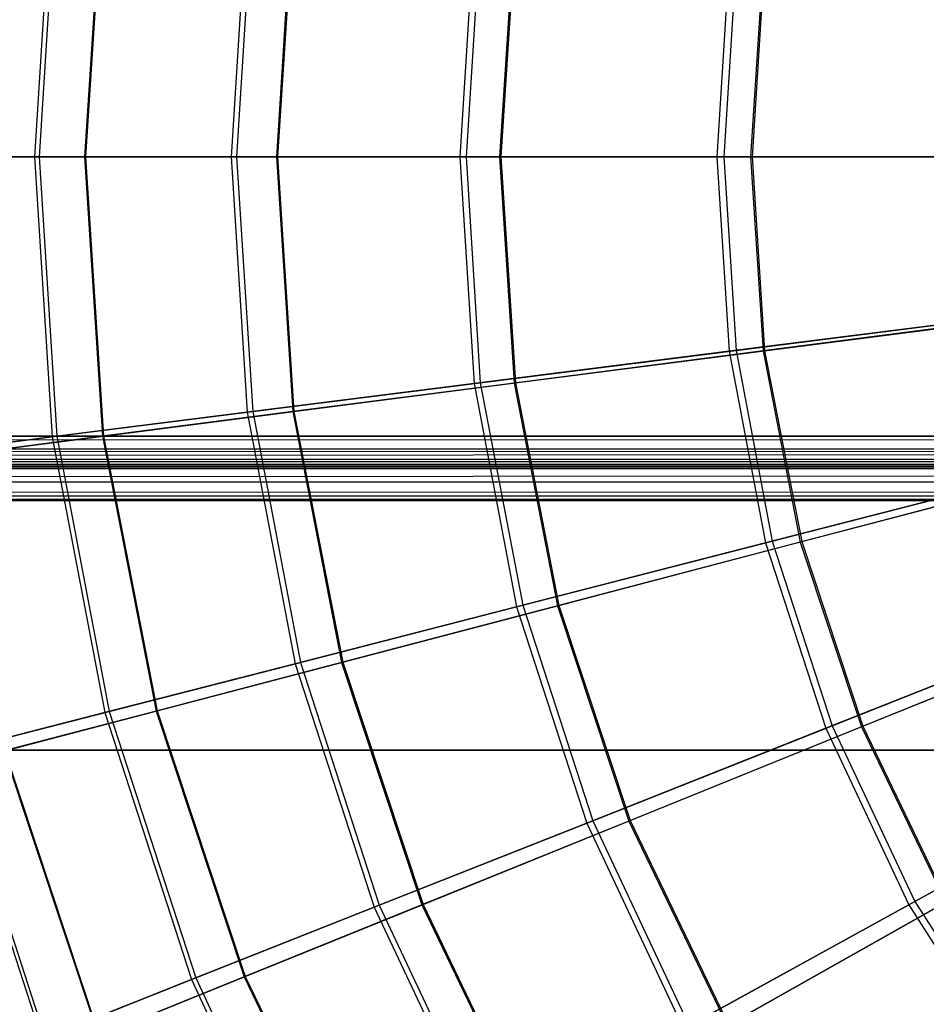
# Model space of a CAD drawing. Extents: x 0.2 to 40.1, y -6.7 to 6.7.
# Tile 123 of 256: x 10.6 to 11.7, y -4.4 to -3.2. Entities that reach past the tile are written whole.
import ezdxf

# ---------------------------------------------------------------- set-up
doc = ezdxf.new("R2010")
doc.units = 0
doc.header["$MEASUREMENT"] = 0
doc.layers.get('0').update_dxf_attribs({"color": 13, "linetype": 'CONTINUOUS'})

# ---------------------------------------------------------------- blocks, each defined once
blk = doc.blocks.new('SNOWBALL_XIV_PM3_STL')
at = {"color": 0}
for p, q in [((10.6747, -3.0628, 12.6517), (10.6531, -3.4062, 12.6517)), ((10.6747, -3.0628, 12.6517), (10.6531, -3.4062, 12.6517)), ((10.6803, -3.0635, 16.0905), (10.6588, -3.4062, 16.0905)), ((10.6803, -3.0635, 16.0905), (10.6588, -3.4062, 16.0905)), ((10.7364, -3.0636, 12.6826), (10.7144, -3.4062, 12.6826)), ((10.7364, -3.0636, 12.6826), (10.7144, -3.4062, 12.6826)), ((10.7377, -3.0638, 16.0573), (10.7157, -3.4062, 16.0573)), ((10.7377, -3.0638, 16.0573), (10.7157, -3.4062, 16.0573)), ((10.9139, -3.093, 12.3277), (10.8942, -3.4062, 12.3277)), ((10.9139, -3.093, 12.3277), (10.8942, -3.4062, 12.3277)), ((10.9206, -3.0938, 16.4137), (10.9009, -3.4062, 16.4137)), ((10.9206, -3.0938, 16.4137), (10.9009, -3.4062, 16.4137)), ((10.9698, -3.0937, 12.364), (10.9497, -3.4062, 12.364)), ((10.9698, -3.0937, 12.364), (10.9497, -3.4062, 12.364)), ((10.9712, -3.0939, 16.3757), (10.9512, -3.4062, 16.3757)), ((10.9712, -3.0939, 16.3757), (10.9512, -3.4062, 16.3757)), ((11.1922, -3.1281, 12.0371), (11.1747, -3.4062, 12.0371)), ((11.1922, -3.1281, 12.0371), (11.1747, -3.4062, 12.0371)), ((11.1998, -3.1291, 16.7033), (11.1824, -3.4062, 16.7033)), ((11.1998, -3.1291, 16.7033), (11.1824, -3.4062, 16.7033)), ((11.2413, -3.1287, 12.0779), (11.2235, -3.4062, 12.0779)), ((11.2413, -3.1287, 12.0779), (11.2235, -3.4062, 12.0779)), ((11.243, -3.1289, 16.6617), (11.2252, -3.4062, 16.6617)), ((11.243, -3.1289, 16.6617), (11.2252, -3.4062, 16.6617)), ((11.5051, -3.1677, 11.7848), (11.4901, -3.4062, 11.7848)), ((11.5051, -3.1677, 11.7848), (11.4901, -3.4062, 11.7848)), ((11.5136, -3.1687, 16.9546), (11.4986, -3.4062, 16.9546)), ((11.5136, -3.1687, 16.9546), (11.4986, -3.4062, 16.9546)), ((11.5467, -3.1681, 11.8289), (11.5314, -3.4062, 11.8289)), ((11.5467, -3.1681, 11.8289), (11.5314, -3.4062, 11.8289)), ((11.5485, -3.1683, 16.9105), (11.5333, -3.4062, 16.9105)), ((11.5485, -3.1683, 16.9105), (11.5333, -3.4062, 16.9105)), ((10.6531, -3.4062, 12.6517), (10.4555, -3.4062, 13.0039)), ((10.6531, -3.4062, 12.6517), (10.4555, -3.4062, 13.0039)), ((10.46, -3.4062, 15.7389), (10.6588, -3.4062, 16.0905)), ((10.46, -3.4062, 15.7389), (10.6588, -3.4062, 16.0905)), ((10.5215, -3.4062, 13.0285), (10.7144, -3.4062, 12.6826)), ((10.5215, -3.4062, 13.0285), (10.7144, -3.4062, 12.6826)), ((10.7157, -3.4062, 16.0573), (10.5225, -3.4062, 15.7116)), ((10.7157, -3.4062, 16.0573), (10.5225, -3.4062, 15.7116)), ((10.6531, -3.4062, 12.6517), (10.6747, -3.7497, 12.6517)), ((10.6531, -3.4062, 12.6517), (10.6747, -3.7497, 12.6517)), ((10.8942, -3.4062, 12.3277), (10.6531, -3.4062, 12.6517)), ((10.8942, -3.4062, 12.3277), (10.6531, -3.4062, 12.6517)), ((10.6588, -3.4062, 16.0905), (10.9009, -3.4062, 16.4137)), ((10.6588, -3.4062, 16.0905), (10.6803, -3.749, 16.0905)), ((10.6588, -3.4062, 16.0905), (10.9009, -3.4062, 16.4137)), ((10.6588, -3.4062, 16.0905), (10.6803, -3.749, 16.0905)), ((10.7144, -3.4062, 12.6826), (10.7364, -3.7488, 12.6826)), ((10.7144, -3.4062, 12.6826), (10.9497, -3.4062, 12.364)), ((10.7144, -3.4062, 12.6826), (10.7364, -3.7488, 12.6826)), ((10.7144, -3.4062, 12.6826), (10.9497, -3.4062, 12.364)), ((10.9512, -3.4062, 16.3757), (10.7157, -3.4062, 16.0573)), ((10.7157, -3.4062, 16.0573), (10.7377, -3.7487, 16.0573)), ((10.7157, -3.4062, 16.0573), (10.7377, -3.7487, 16.0573)), ((10.9512, -3.4062, 16.3757), (10.7157, -3.4062, 16.0573)), ((10.8942, -3.4062, 12.3277), (10.9139, -3.7195, 12.3277)), ((10.8942, -3.4062, 12.3277), (10.9139, -3.7195, 12.3277)), ((11.1747, -3.4062, 12.0371), (10.8942, -3.4062, 12.3277)), ((11.1747, -3.4062, 12.0371), (10.8942, -3.4062, 12.3277)), ((10.9009, -3.4062, 16.4137), (11.1824, -3.4062, 16.7033)), ((10.9009, -3.4062, 16.4137), (10.9206, -3.7186, 16.4137)), ((10.9009, -3.4062, 16.4137), (10.9206, -3.7186, 16.4137)), ((10.9009, -3.4062, 16.4137), (11.1824, -3.4062, 16.7033)), ((10.9497, -3.4062, 12.364), (10.9698, -3.7187, 12.364)), ((10.9497, -3.4062, 12.364), (11.2235, -3.4062, 12.0779)), ((10.9497, -3.4062, 12.364), (10.9698, -3.7187, 12.364)), ((10.9497, -3.4062, 12.364), (11.2235, -3.4062, 12.0779)), ((10.9512, -3.4062, 16.3757), (10.9712, -3.7185, 16.3757)), ((11.2252, -3.4062, 16.6617), (10.9512, -3.4062, 16.3757)), ((10.9512, -3.4062, 16.3757), (10.9712, -3.7185, 16.3757)), ((11.2252, -3.4062, 16.6617), (10.9512, -3.4062, 16.3757)), ((11.1747, -3.4062, 12.0371), (11.1922, -3.6843, 12.0371)), ((11.1747, -3.4062, 12.0371), (11.1922, -3.6843, 12.0371)), ((11.4901, -3.4062, 11.7848), (11.1747, -3.4062, 12.0371)), ((11.4901, -3.4062, 11.7848), (11.1747, -3.4062, 12.0371)), ((11.1824, -3.4062, 16.7033), (11.4986, -3.4062, 16.9546)), ((11.1824, -3.4062, 16.7033), (11.1998, -3.6833, 16.7033)), ((11.1824, -3.4062, 16.7033), (11.1998, -3.6833, 16.7033)), ((11.1824, -3.4062, 16.7033), (11.4986, -3.4062, 16.9546)), ((11.2235, -3.4062, 12.0779), (11.5314, -3.4062, 11.8289)), ((11.2235, -3.4062, 12.0779), (11.2413, -3.6837, 12.0779)), ((11.2235, -3.4062, 12.0779), (11.2413, -3.6837, 12.0779)), ((11.2235, -3.4062, 12.0779), (11.5314, -3.4062, 11.8289)), ((11.5333, -3.4062, 16.9105), (11.2252, -3.4062, 16.6617)), ((11.2252, -3.4062, 16.6617), (11.243, -3.6835, 16.6617)), ((11.2252, -3.4062, 16.6617), (11.243, -3.6835, 16.6617)), ((11.5333, -3.4062, 16.9105), (11.2252, -3.4062, 16.6617)), ((11.4901, -3.4062, 11.7848), (11.5051, -3.6448, 11.7848)), ((11.4901, -3.4062, 11.7848), (11.5051, -3.6448, 11.7848)), ((11.8352, -3.4062, 11.575), (11.4901, -3.4062, 11.7848)), ((11.8352, -3.4062, 11.575), (11.4901, -3.4062, 11.7848)), ((11.4986, -3.4062, 16.9546), (11.8444, -3.4062, 17.1633)), ((11.4986, -3.4062, 16.9546), (11.5136, -3.6437, 16.9546)), ((11.4986, -3.4062, 16.9546), (11.8444, -3.4062, 17.1633)), ((11.4986, -3.4062, 16.9546), (11.5136, -3.6437, 16.9546)), ((11.5314, -3.4062, 11.8289), (11.5467, -3.6443, 11.8289)), ((11.5314, -3.4062, 11.8289), (11.8684, -3.4062, 11.6209)), ((11.5314, -3.4062, 11.8289), (11.5467, -3.6443, 11.8289)), ((11.5314, -3.4062, 11.8289), (11.8684, -3.4062, 11.6209)), ((11.8705, -3.4062, 17.1182), (11.5333, -3.4062, 16.9105)), ((11.5333, -3.4062, 16.9105), (11.5485, -3.6441, 16.9105)), ((11.5333, -3.4062, 16.9105), (11.5485, -3.6441, 16.9105)), ((11.8705, -3.4062, 17.1182), (11.5333, -3.4062, 16.9105)), ((11.8475, -3.6015, 11.575), (11.5051, -3.6448, 11.7848)), ((11.8475, -3.6015, 11.575), (11.5051, -3.6448, 11.7848)), ((11.5136, -3.6437, 16.9546), (11.8566, -3.6004, 17.1633)), ((11.5136, -3.6437, 16.9546), (11.8566, -3.6004, 17.1633)), ((11.8809, -3.6012, 11.6209), (11.5467, -3.6443, 11.8289)), ((11.8809, -3.6012, 11.6209), (11.5467, -3.6443, 11.8289)), ((11.5485, -3.6441, 16.9105), (11.883, -3.601, 17.1182)), ((11.5485, -3.6441, 16.9105), (11.883, -3.601, 17.1182)), ((11.5051, -3.6448, 11.7848), (11.1922, -3.6843, 12.0371)), ((11.5051, -3.6448, 11.7848), (11.1922, -3.6843, 12.0371)), ((11.1998, -3.6833, 16.7033), (11.5136, -3.6437, 16.9546)), ((11.1998, -3.6833, 16.7033), (11.5136, -3.6437, 16.9546)), ((11.5467, -3.6443, 11.8289), (11.2413, -3.6837, 12.0779)), ((11.5467, -3.6443, 11.8289), (11.2413, -3.6837, 12.0779)), ((11.243, -3.6835, 16.6617), (11.5485, -3.6441, 16.9105)), ((11.243, -3.6835, 16.6617), (11.5485, -3.6441, 16.9105)), ((11.5051, -3.6448, 11.7848), (11.5499, -3.8796, 11.7848)), ((11.5051, -3.6448, 11.7848), (11.5499, -3.8796, 11.7848)), ((11.5136, -3.6437, 16.9546), (11.5581, -3.8775, 16.9546)), ((11.5136, -3.6437, 16.9546), (11.5581, -3.8775, 16.9546)), ((11.5467, -3.6443, 11.8289), (11.5923, -3.8786, 11.8289)), ((11.5467, -3.6443, 11.8289), (11.5923, -3.8786, 11.8289)), ((11.5485, -3.6441, 16.9105), (11.5941, -3.8781, 16.9105)), ((11.5485, -3.6441, 16.9105), (11.5941, -3.8781, 16.9105)), ((11.1922, -3.6843, 12.0371), (10.9139, -3.7195, 12.3277)), ((11.1922, -3.6843, 12.0371), (10.9139, -3.7195, 12.3277)), ((10.9206, -3.7186, 16.4137), (11.1998, -3.6833, 16.7033)), ((10.9206, -3.7186, 16.4137), (11.1998, -3.6833, 16.7033)), ((11.2413, -3.6837, 12.0779), (10.9698, -3.7187, 12.364)), ((11.2413, -3.6837, 12.0779), (10.9698, -3.7187, 12.364)), ((10.9712, -3.7185, 16.3757), (11.243, -3.6835, 16.6617)), ((10.9712, -3.7185, 16.3757), (11.243, -3.6835, 16.6617)), ((11.1922, -3.6843, 12.0371), (11.2444, -3.958, 12.0371)), ((11.1922, -3.6843, 12.0371), (11.2444, -3.958, 12.0371)), ((11.1998, -3.6833, 16.7033), (11.2519, -3.9561, 16.7033)), ((11.1998, -3.6833, 16.7033), (11.2519, -3.9561, 16.7033)), ((11.2413, -3.6837, 12.0779), (11.2945, -3.9567, 12.0779)), ((11.2413, -3.6837, 12.0779), (11.2945, -3.9567, 12.0779)), ((11.243, -3.6835, 16.6617), (11.2961, -3.9562, 16.6617)), ((11.243, -3.6835, 16.6617), (11.2961, -3.9562, 16.6617)), ((10.9139, -3.7195, 12.3277), (10.6747, -3.7497, 12.6517)), ((10.9139, -3.7195, 12.3277), (10.6747, -3.7497, 12.6517)), ((10.6803, -3.749, 16.0905), (10.9206, -3.7186, 16.4137)), ((10.6803, -3.749, 16.0905), (10.9206, -3.7186, 16.4137)), ((10.9698, -3.7187, 12.364), (10.7364, -3.7488, 12.6826)), ((10.9698, -3.7187, 12.364), (10.7364, -3.7488, 12.6826)), ((10.7377, -3.7487, 16.0573), (10.9712, -3.7185, 16.3757)), ((10.7377, -3.7487, 16.0573), (10.9712, -3.7185, 16.3757)), ((10.9139, -3.7195, 12.3277), (10.9727, -4.0278, 12.3277)), ((10.9139, -3.7195, 12.3277), (10.9727, -4.0278, 12.3277)), ((10.9206, -3.7186, 16.4137), (10.9792, -4.0261, 16.4137)), ((10.9206, -3.7186, 16.4137), (10.9792, -4.0261, 16.4137)), ((10.9698, -3.7187, 12.364), (11.0296, -4.0261, 12.364)), ((10.9698, -3.7187, 12.364), (11.0296, -4.0261, 12.364)), ((10.9712, -3.7185, 16.3757), (11.0311, -4.0257, 16.3757)), ((10.9712, -3.7185, 16.3757), (11.0311, -4.0257, 16.3757)), ((0.8788, -3.7801, 51.6919), (39.3922, -3.749, 51.6983)), ((0.8788, -3.7801, 51.6919), (39.3922, -3.749, 51.6983)), ((0.8883, -3.749, 51.6983), (39.3922, -3.749, 51.6983)), ((39.3922, -3.749, 51.6589), (0.8883, -3.749, 51.6589)), ((0.8883, -3.749, 51.6983), (39.3922, -3.749, 51.6983)), ((0.8883, -3.749, 51.6589), (39.4012, -3.7638, 51.656)), ((0.8883, -3.749, 51.6589), (39.4012, -3.7638, 51.656)), ((39.3922, -3.749, 51.6589), (0.8883, -3.749, 51.6589)), ((10.6747, -3.7497, 12.6517), (10.4787, -3.7745, 13.0039)), ((10.6747, -3.7497, 12.6517), (10.4787, -3.7745, 13.0039)), ((10.4831, -3.7739, 15.7389), (10.6803, -3.749, 16.0905)), ((10.4831, -3.7739, 15.7389), (10.6803, -3.749, 16.0905)), ((10.7364, -3.7488, 12.6826), (10.5451, -3.7735, 13.0285)), ((10.7364, -3.7488, 12.6826), (10.5451, -3.7735, 13.0285)), ((10.5461, -3.7734, 15.7116), (10.7377, -3.7487, 16.0573)), ((10.5461, -3.7734, 15.7116), (10.7377, -3.7487, 16.0573)), ((10.6747, -3.7497, 12.6517), (10.7392, -4.0877, 12.6517)), ((10.6747, -3.7497, 12.6517), (10.7392, -4.0877, 12.6517)), ((10.6803, -3.749, 16.0905), (10.7447, -4.0863, 16.0905)), ((10.6803, -3.749, 16.0905), (10.7447, -4.0863, 16.0905)), ((10.7364, -3.7488, 12.6826), (10.8021, -4.0858, 12.6826)), ((10.7364, -3.7488, 12.6826), (10.8021, -4.0858, 12.6826)), ((10.7377, -3.7487, 16.0573), (10.8033, -4.0855, 16.0573)), ((10.7377, -3.7487, 16.0573), (10.8033, -4.0855, 16.0573)), ((0.8788, -3.7646, 51.6557), (39.4012, -3.7638, 51.656)), ((0.8788, -3.7646, 51.6557), (39.4012, -3.7638, 51.656)), ((39.4105, -3.7769, 51.6474), (0.8788, -3.7646, 51.6557)), ((39.4105, -3.7769, 51.6474), (0.8788, -3.7646, 51.6557)), ((0.8607, -3.7855, 51.6344), (39.4105, -3.7769, 51.6474)), ((0.8607, -3.7855, 51.6344), (39.4105, -3.7769, 51.6474)), ((0.87, -3.7769, 51.6474), (39.4105, -3.7769, 51.6474)), ((0.87, -3.7769, 51.6474), (39.4105, -3.7769, 51.6474)), ((39.4288, -3.7884, 51.6196), (0.8517, -3.7884, 51.6196)), ((0.8517, -3.7884, 50.9109), (39.4288, -3.7884, 50.9109)), ((39.4288, -3.7884, 51.6196), (0.8517, -3.7884, 51.6196)), ((0.8517, -3.7884, 50.9109), (39.4288, -3.7884, 50.9109)), ((39.4193, -3.7852, 51.6351), (0.8607, -3.7855, 51.6344)), ((39.4193, -3.7852, 51.6351), (0.8607, -3.7855, 51.6344)), ((39.4206, -3.786, 51.6332), (0.8607, -3.7855, 51.6344)), ((39.4206, -3.786, 51.6332), (0.8607, -3.7855, 51.6344)), ((39.4288, -3.7884, 51.6196), (0.8607, -3.7855, 51.6344)), ((39.4288, -3.7884, 51.6196), (0.8607, -3.7855, 51.6344)), ((0.87, -3.8047, 51.6752), (39.4012, -3.7787, 51.6925)), ((0.87, -3.8047, 51.6752), (39.4012, -3.7787, 51.6925)), ((0.8788, -3.7801, 51.6919), (39.4012, -3.7787, 51.6925)), ((0.8788, -3.7801, 51.6919), (39.4012, -3.7787, 51.6925)), ((11.8842, -3.7938, 11.575), (11.5499, -3.8796, 11.7848)), ((11.8842, -3.7938, 11.575), (11.5499, -3.8796, 11.7848)), ((11.5581, -3.8775, 16.9546), (11.893, -3.7915, 17.1633)), ((11.5581, -3.8775, 16.9546), (11.893, -3.7915, 17.1633)), ((11.9183, -3.7931, 11.6209), (11.5923, -3.8786, 11.8289)), ((11.9183, -3.7931, 11.6209), (11.5923, -3.8786, 11.8289)), ((11.5941, -3.8781, 16.9105), (11.9203, -3.7926, 17.1182)), ((11.5941, -3.8781, 16.9105), (11.9203, -3.7926, 17.1182)), ((0.8607, -3.822, 51.6492), (39.4105, -3.8047, 51.6752)), ((0.8607, -3.822, 51.6492), (39.4105, -3.8047, 51.6752)), ((0.87, -3.8047, 51.6752), (39.4105, -3.8047, 51.6752)), ((0.87, -3.8047, 51.6752), (39.4105, -3.8047, 51.6752)), ((0.8517, -3.8278, 51.6196), (39.4193, -3.8214, 51.6507)), ((0.8517, -3.8278, 51.6196), (39.4193, -3.8214, 51.6507)), ((0.8607, -3.822, 51.6492), (39.4193, -3.8214, 51.6507)), ((0.8607, -3.822, 51.6492), (39.4193, -3.8214, 51.6507)), ((0.8517, -3.8278, 51.6196), (39.4288, -3.8278, 51.6196)), ((39.4288, -3.8278, 50.9109), (0.8517, -3.8278, 50.9109)), ((39.4288, -3.8278, 50.9109), (0.8517, -3.8278, 50.9109)), ((0.8517, -3.8278, 51.6196), (39.4288, -3.8278, 51.6196)), ((11.5499, -3.8796, 11.7848), (11.2444, -3.958, 12.0371)), ((11.5499, -3.8796, 11.7848), (11.2444, -3.958, 12.0371)), ((11.2519, -3.9561, 16.7033), (11.5581, -3.8775, 16.9546)), ((11.2519, -3.9561, 16.7033), (11.5581, -3.8775, 16.9546)), ((11.5923, -3.8786, 11.8289), (11.2945, -3.9567, 12.0779)), ((11.5923, -3.8786, 11.8289), (11.2945, -3.9567, 12.0779)), ((11.2961, -3.9562, 16.6617), (11.5941, -3.8781, 16.9105)), ((11.2961, -3.9562, 16.6617), (11.5941, -3.8781, 16.9105)), ((11.5499, -3.8796, 11.7848), (11.6238, -4.1069, 11.7848)), ((11.5499, -3.8796, 11.7848), (11.6238, -4.1069, 11.7848)), ((11.5581, -3.8775, 16.9546), (11.6317, -4.1038, 16.9546)), ((11.5581, -3.8775, 16.9546), (11.6317, -4.1038, 16.9546)), ((11.5923, -3.8786, 11.8289), (11.6675, -4.105, 11.8289)), ((11.5923, -3.8786, 11.8289), (11.6675, -4.105, 11.8289)), ((11.5941, -3.8781, 16.9105), (11.6692, -4.1043, 16.9105)), ((11.5941, -3.8781, 16.9105), (11.6692, -4.1043, 16.9105)), ((11.2444, -3.958, 12.0371), (10.9727, -4.0278, 12.3277)), ((11.2444, -3.958, 12.0371), (10.9727, -4.0278, 12.3277)), ((10.9792, -4.0261, 16.4137), (11.2519, -3.9561, 16.7033)), ((10.9792, -4.0261, 16.4137), (11.2519, -3.9561, 16.7033)), ((11.2945, -3.9567, 12.0779), (11.0296, -4.0261, 12.364)), ((11.2945, -3.9567, 12.0779), (11.0296, -4.0261, 12.364)), ((11.0311, -4.0257, 16.3757), (11.2961, -3.9562, 16.6617)), ((11.0311, -4.0257, 16.3757), (11.2961, -3.9562, 16.6617)), ((11.2444, -3.958, 12.0371), (11.3305, -4.223, 12.0371)), ((11.2444, -3.958, 12.0371), (11.3305, -4.223, 12.0371)), ((11.2519, -3.9561, 16.7033), (11.3377, -4.2202, 16.7033)), ((11.2519, -3.9561, 16.7033), (11.3377, -4.2202, 16.7033)), ((11.2945, -3.9567, 12.0779), (11.3821, -4.2206, 12.0779)), ((11.2945, -3.9567, 12.0779), (11.3821, -4.2206, 12.0779)), ((11.2961, -3.9562, 16.6617), (11.3837, -4.2199, 16.6617)), ((11.2961, -3.9562, 16.6617), (11.3837, -4.2199, 16.6617)), ((11.9446, -3.9799, 11.575), (11.6238, -4.1069, 11.7848)), ((11.9446, -3.9799, 11.575), (11.6238, -4.1069, 11.7848)), ((11.6317, -4.1038, 16.9546), (11.9532, -3.9765, 17.1633)), ((11.6317, -4.1038, 16.9546), (11.9532, -3.9765, 17.1633)), ((11.9799, -3.9786, 11.6209), (11.6675, -4.105, 11.8289)), ((11.9799, -3.9786, 11.6209), (11.6675, -4.105, 11.8289)), ((11.6692, -4.1043, 16.9105), (11.9818, -3.9778, 17.1182)), ((11.6692, -4.1043, 16.9105), (11.9818, -3.9778, 17.1182)), ((10.9727, -4.0278, 12.3277), (10.7392, -4.0877, 12.6517)), ((10.9727, -4.0278, 12.3277), (10.7392, -4.0877, 12.6517)), ((10.7447, -4.0863, 16.0905), (10.9792, -4.0261, 16.4137)), ((10.7447, -4.0863, 16.0905), (10.9792, -4.0261, 16.4137)), ((11.0296, -4.0261, 12.364), (10.8021, -4.0858, 12.6826)), ((11.0296, -4.0261, 12.364), (10.8021, -4.0858, 12.6826)), ((10.8033, -4.0855, 16.0573), (11.0311, -4.0257, 16.3757)), ((10.8033, -4.0855, 16.0573), (11.0311, -4.0257, 16.3757)), ((10.9727, -4.0278, 12.3277), (11.0697, -4.3263, 12.3277)), ((10.9727, -4.0278, 12.3277), (11.0697, -4.3263, 12.3277)), ((10.9792, -4.0261, 16.4137), (11.0759, -4.3238, 16.4137)), ((10.9792, -4.0261, 16.4137), (11.0759, -4.3238, 16.4137)), ((11.0296, -4.0261, 12.364), (11.1283, -4.3233, 12.364)), ((11.0296, -4.0261, 12.364), (11.1283, -4.3233, 12.364)), ((11.0311, -4.0257, 16.3757), (11.1297, -4.3228, 16.3757)), ((11.0311, -4.0257, 16.3757), (11.1297, -4.3228, 16.3757)), ((10.7392, -4.0877, 12.6517), (10.5478, -4.1369, 13.0039)), ((10.7392, -4.0877, 12.6517), (10.5478, -4.1369, 13.0039)), ((10.5521, -4.1358, 15.7389), (10.7447, -4.0863, 16.0905)), ((10.5521, -4.1358, 15.7389), (10.7447, -4.0863, 16.0905)), ((10.8021, -4.0858, 12.6826), (10.6155, -4.1347, 13.0285)), ((10.8021, -4.0858, 12.6826), (10.6155, -4.1347, 13.0285)), ((10.6164, -4.1345, 15.7116), (10.8033, -4.0855, 16.0573)), ((10.6164, -4.1345, 15.7116), (10.8033, -4.0855, 16.0573)), ((10.7392, -4.0877, 12.6517), (10.8456, -4.415, 12.6517)), ((10.7392, -4.0877, 12.6517), (10.8456, -4.415, 12.6517)), ((10.7447, -4.0863, 16.0905), (10.8508, -4.413, 16.0905)), ((10.7447, -4.0863, 16.0905), (10.8508, -4.413, 16.0905)), ((10.8021, -4.0858, 12.6826), (10.9102, -4.4116, 12.6826)), ((10.8021, -4.0858, 12.6826), (10.9102, -4.4116, 12.6826)), ((10.8033, -4.0855, 16.0573), (10.9114, -4.4111, 16.0573)), ((10.8033, -4.0855, 16.0573), (10.9114, -4.4111, 16.0573)), ((11.6238, -4.1069, 11.7848), (11.3305, -4.223, 12.0371)), ((11.6238, -4.1069, 11.7848), (11.3305, -4.223, 12.0371)), ((11.3377, -4.2202, 16.7033), (11.6317, -4.1038, 16.9546)), ((11.3377, -4.2202, 16.7033), (11.6317, -4.1038, 16.9546)), ((11.6675, -4.105, 11.8289), (11.3821, -4.2206, 12.0779)), ((11.6675, -4.105, 11.8289), (11.3821, -4.2206, 12.0779)), ((11.3837, -4.2199, 16.6617), (11.6692, -4.1043, 16.9105)), ((11.3837, -4.2199, 16.6617), (11.6692, -4.1043, 16.9105)), ((11.6238, -4.1069, 11.7848), (11.7256, -4.3232, 11.7848)), ((11.6238, -4.1069, 11.7848), (11.7256, -4.3232, 11.7848)), ((11.6317, -4.1038, 16.9546), (11.733, -4.3191, 16.9546)), ((11.6317, -4.1038, 16.9546), (11.733, -4.3191, 16.9546)), ((11.6675, -4.105, 11.8289), (11.771, -4.32, 11.8289)), ((11.6675, -4.105, 11.8289), (11.771, -4.32, 11.8289)), ((11.6692, -4.1043, 16.9105), (11.7727, -4.3191, 16.9105)), ((11.6692, -4.1043, 16.9105), (11.7727, -4.3191, 16.9105)), ((0.8489, -4.1339, 50.8714), (39.4316, -4.1339, 50.8714)), ((39.4316, -4.1339, 50.9108), (0.8489, -4.1339, 50.9108)), ((0.8489, -4.1339, 50.8714), (39.4316, -4.1339, 50.8714)), ((39.4316, -4.1339, 50.9108), (0.8489, -4.1339, 50.9108)), ((10.5478, -4.1369, 13.0039), (10.6618, -4.4878, 13.0039)), ((10.5478, -4.1369, 13.0039), (10.6618, -4.4878, 13.0039)), ((10.5521, -4.1358, 15.7389), (10.666, -4.4861, 15.7389)), ((10.5521, -4.1358, 15.7389), (10.666, -4.4861, 15.7389)), ((10.6155, -4.1347, 13.0285), (10.7314, -4.484, 13.0285)), ((10.6155, -4.1347, 13.0285), (10.7314, -4.484, 13.0285)), ((10.6164, -4.1345, 15.7116), (10.7323, -4.4836, 15.7116)), ((10.6164, -4.1345, 15.7116), (10.7323, -4.4836, 15.7116)), ((12.028, -4.157, 11.575), (11.7256, -4.3232, 11.7848)), ((12.028, -4.157, 11.575), (11.7256, -4.3232, 11.7848)), ((11.733, -4.3191, 16.9546), (12.036, -4.1525, 17.1633)), ((11.733, -4.3191, 16.9546), (12.036, -4.1525, 17.1633)), ((11.3305, -4.223, 12.0371), (11.0697, -4.3263, 12.3277)), ((11.3305, -4.223, 12.0371), (11.0697, -4.3263, 12.3277)), ((11.0759, -4.3238, 16.4137), (11.3377, -4.2202, 16.7033)), ((11.0759, -4.3238, 16.4137), (11.3377, -4.2202, 16.7033)), ((11.3821, -4.2206, 12.0779), (11.1283, -4.3233, 12.364)), ((11.3821, -4.2206, 12.0779), (11.1283, -4.3233, 12.364)), ((11.1297, -4.3228, 16.3757), (11.3837, -4.2199, 16.6617)), ((11.1297, -4.3228, 16.3757), (11.3837, -4.2199, 16.6617)), ((11.3305, -4.223, 12.0371), (11.4492, -4.4751, 12.0371)), ((11.3305, -4.223, 12.0371), (11.4492, -4.4751, 12.0371)), ((11.3377, -4.2202, 16.7033), (11.4559, -4.4715, 16.7033)), ((11.3377, -4.2202, 16.7033), (11.4559, -4.4715, 16.7033)), ((11.3821, -4.2206, 12.0779), (11.5027, -4.4711, 12.0779)), ((11.3821, -4.2206, 12.0779), (11.5027, -4.4711, 12.0779)), ((11.3837, -4.2199, 16.6617), (11.5042, -4.4703, 16.6617)), ((11.3837, -4.2199, 16.6617), (11.5042, -4.4703, 16.6617)), ((11.4559, -4.4715, 16.7033), (11.733, -4.3191, 16.9546)), ((11.4559, -4.4715, 16.7033), (11.733, -4.3191, 16.9546)), ((11.771, -4.32, 11.8289), (11.5027, -4.4711, 12.0779)), ((11.771, -4.32, 11.8289), (11.5027, -4.4711, 12.0779)), ((11.5042, -4.4703, 16.6617), (11.7727, -4.3191, 16.9105)), ((11.5042, -4.4703, 16.6617), (11.7727, -4.3191, 16.9105)), ((11.733, -4.3191, 16.9546), (11.8605, -4.52, 16.9546)), ((11.733, -4.3191, 16.9546), (11.8605, -4.52, 16.9546)), ((11.0697, -4.3263, 12.3277), (10.8456, -4.415, 12.6517)), ((11.0697, -4.3263, 12.3277), (10.8456, -4.415, 12.6517)), ((10.8508, -4.413, 16.0905), (11.0759, -4.3238, 16.4137)), ((10.8508, -4.413, 16.0905), (11.0759, -4.3238, 16.4137)), ((11.1283, -4.3233, 12.364), (10.9102, -4.4116, 12.6826)), ((11.1283, -4.3233, 12.364), (10.9102, -4.4116, 12.6826)), ((10.9114, -4.4111, 16.0573), (11.1297, -4.3228, 16.3757)), ((10.9114, -4.4111, 16.0573), (11.1297, -4.3228, 16.3757)), ((11.0697, -4.3263, 12.3277), (11.2034, -4.6103, 12.3277)), ((11.0697, -4.3263, 12.3277), (11.2034, -4.6103, 12.3277)), ((11.0759, -4.3238, 16.4137), (11.2092, -4.6071, 16.4137)), ((11.0759, -4.3238, 16.4137), (11.2092, -4.6071, 16.4137)), ((11.1283, -4.3233, 12.364), (11.2642, -4.6055, 12.364)), ((11.1283, -4.3233, 12.364), (11.2642, -4.6055, 12.364)), ((11.1297, -4.3228, 16.3757), (11.2655, -4.6047, 16.3757)), ((11.1297, -4.3228, 16.3757), (11.2655, -4.6047, 16.3757)), ((11.7256, -4.3232, 11.7848), (11.4492, -4.4751, 12.0371)), ((11.7256, -4.3232, 11.7848), (11.4492, -4.4751, 12.0371)), ((11.7256, -4.3232, 11.7848), (11.8536, -4.525, 11.7848)), ((11.7256, -4.3232, 11.7848), (11.8536, -4.525, 11.7848)), ((10.8456, -4.415, 12.6517), (10.6618, -4.4878, 13.0039)), ((10.8456, -4.415, 12.6517), (10.6618, -4.4878, 13.0039)), ((10.666, -4.4861, 15.7389), (10.8508, -4.413, 16.0905)), ((10.666, -4.4861, 15.7389), (10.8508, -4.413, 16.0905)), ((10.9102, -4.4116, 12.6826), (10.7314, -4.484, 13.0285)), ((10.9102, -4.4116, 12.6826), (10.7314, -4.484, 13.0285)), ((10.7323, -4.4836, 15.7116), (10.9114, -4.4111, 16.0573)), ((10.7323, -4.4836, 15.7116), (10.9114, -4.4111, 16.0573)), ((10.8456, -4.415, 12.6517), (10.9921, -4.7264, 12.6517)), ((10.8456, -4.415, 12.6517), (10.9921, -4.7264, 12.6517)), ((10.8508, -4.413, 16.0905), (10.997, -4.7237, 16.0905)), ((10.8508, -4.413, 16.0905), (10.997, -4.7237, 16.0905)), ((10.9102, -4.4116, 12.6826), (11.0592, -4.7209, 12.6826)), ((10.9102, -4.4116, 12.6826), (11.0592, -4.7209, 12.6826)), ((10.9114, -4.4111, 16.0573), (11.0603, -4.7203, 16.0573)), ((10.9114, -4.4111, 16.0573), (11.0603, -4.7203, 16.0573))]:
    blk.add_line(p, q, dxfattribs=at)
blk = doc.blocks.new('GRUPUJ_1')
at = {"color": 0}
blk.add_blockref('SNOWBALL_XIV_PM3_STL', (-0.2062, 6.6596, -0.5119), dxfattribs=at)

msp = doc.modelspace()

# ---------------------------------------------------------------- block references
at = {"color": 0}
msp.add_blockref('GRUPUJ_1', (0.2062, -6.6596, 0.5119), dxfattribs=at)

doc.saveas('drawing.dxf')
